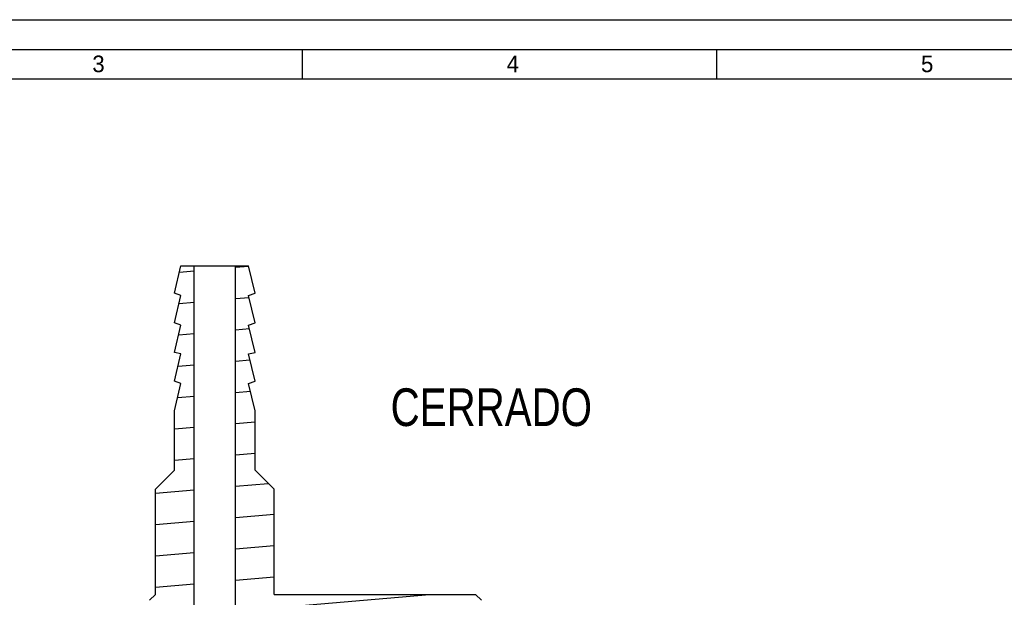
# Model space of a CAD drawing. Header units: inches. Extents: x 0 to 23.4, y 0 to 16.5.
# Tile 24 of 38: x 7.4 to 13.9, y 12.7 to 16.5. Entities that reach past the tile are written whole.
import ezdxf

# ---------------------------------------------------------------- set-up
doc = ezdxf.new("R2010")
doc.units = ezdxf.units.IN
doc.header["$LTSCALE"] = 1.28622
doc.header["$MEASUREMENT"] = 0
doc.layers.get('0').update_dxf_attribs({"linetype": 'CONTINUOUS'})
doc.layers.add('035__NOTES', color=7, linetype='CONTINUOUS')
doc.styles.get("Standard").update_dxf_attribs({"font": 'txt', "width": 0.8})
doc.styles.add('TEXTSTYLE_2', font='txt')

msp = doc.modelspace()

# ---------------------------------------------------------------- hatches: boundary and pattern name
at = {"linetype": 'CONTINUOUS'}
h = msp.add_hatch(dxfattribs=at)
h.set_pattern_fill('default__20', scale=0.206886, angle=5, style=0, pattern_type=0)
h.set_pattern_definition([(5, (0, 0), (-0.0180313, 0.2060987), [])])
edge = h.paths.add_edge_path()
edge.add_line((8.3042, 11.1374), (8.6034, 11.1374))
edge.add_line((8.6034, 11.1374), (8.6034, 10.9011))
edge.add_line((8.4223, 10.9011), (8.6034, 10.9011))
edge.add_line((8.4223, 10.9011), (8.4223, 10.3303))
edge.add_line((8.4223, 10.3303), (8.5011, 10.2515))
edge.add_line((8.5011, 10.2515), (9.1074, 10.2515))
edge.add_line((9.1074, 10.2515), (9.131, 10.2279))
edge.add_line((9.131, 10.2279), (9.131, 10.0665))
edge.add_line((9.131, 10.0665), (10.3909, 10.0665))
edge.add_line((10.3909, 10.0665), (10.4302, 10.0271))
edge.add_line((10.4302, 10.0271), (10.4302, 9.8303))
edge.add_line((10.4302, 9.8303), (10.3909, 9.7909))
edge.add_line((8.2649, 9.7909), (10.3909, 9.7909))
edge.add_line((8.2255, 9.8303), (8.2649, 9.7909))
edge.add_line((8.2255, 10.2122), (8.2255, 9.8303))
edge.add_line((8.1625, 10.2122), (8.2255, 10.2122))
edge.add_line((8.1625, 10.2122), (8.1625, 10.3106))
edge.add_line((8.1625, 10.3106), (7.4538, 10.3106))
edge.add_line((7.4538, 10.4877), (7.4538, 10.3106))
edge.add_line((7.4932, 10.5271), (7.4538, 10.4877))
edge.add_line((7.4932, 10.5271), (8.2255, 10.5271))
edge.add_line((8.2255, 10.972), (8.2255, 10.5271))
edge.add_line((8.2255, 10.972), (8.3042, 10.972))
edge.add_line((8.3042, 11.1374), (8.3042, 10.972))
edge = h.paths.add_edge_path()
edge.add_line((8.3042, 11.3736), (8.6034, 11.3736))
edge.add_line((8.3042, 11.5389), (8.3042, 11.3736))
edge.add_line((8.2255, 11.5389), (8.3042, 11.5389))
edge.add_line((8.2255, 11.9838), (8.2255, 11.5389))
edge.add_line((7.4932, 11.9838), (8.2255, 11.9838))
edge.add_line((7.4932, 11.9838), (7.4538, 12.0232))
edge.add_line((7.4538, 12.2003), (7.4538, 12.0232))
edge.add_line((8.1625, 12.2003), (7.4538, 12.2003))
edge.add_line((8.1625, 12.2003), (8.1625, 12.2988))
edge.add_line((8.1625, 12.2988), (8.2255, 12.2988))
edge.add_line((8.2255, 12.6807), (8.2255, 12.2988))
edge.add_line((8.2255, 12.6807), (8.2649, 12.72))
edge.add_line((8.2649, 12.72), (8.2649, 13.4183))
edge.add_line((8.2649, 13.4183), (8.3909, 13.5443))
edge.add_line((8.3909, 13.5443), (8.3909, 13.938))
edge.add_line((8.3909, 13.938), (8.4342, 14.1191))
edge.add_line((8.4342, 14.1191), (8.3909, 14.1349))
edge.add_line((8.3909, 14.1349), (8.4342, 14.316))
edge.add_line((8.4342, 14.316), (8.3909, 14.3263))
edge.add_line((8.3909, 14.3263), (8.4342, 14.5074))
edge.add_line((8.4342, 14.5074), (8.3909, 14.5232))
edge.add_line((8.3909, 14.5232), (8.4342, 14.7043))
edge.add_line((8.4342, 14.7043), (8.3909, 14.72))
edge.add_line((8.3909, 14.72), (8.4342, 14.9011))
edge.add_line((8.4342, 14.9011), (8.5208, 14.9011))
edge.add_line((8.5208, 12.2594), (8.5208, 14.9011))
edge.add_line((8.5208, 12.2594), (8.5011, 12.2594))
edge.add_line((8.4223, 12.1807), (8.5011, 12.2594))
edge.add_line((8.4223, 12.1807), (8.4223, 11.6098))
edge.add_line((8.4223, 11.6098), (8.6034, 11.6098))
edge.add_line((8.6034, 11.6098), (8.6034, 11.3736))
edge = h.paths.add_edge_path()
edge.add_line((9.0523, 12.72), (10.3909, 12.72))
edge.add_line((10.4302, 12.6807), (10.3909, 12.72))
edge.add_line((10.4302, 12.6807), (10.4302, 12.4838))
edge.add_line((10.3909, 12.4444), (10.4302, 12.4838))
edge.add_line((9.131, 12.4444), (10.3909, 12.4444))
edge.add_line((9.131, 12.4444), (9.131, 12.283))
edge.add_line((9.1074, 12.2594), (9.131, 12.283))
edge.add_line((9.1074, 12.2594), (8.7964, 12.2594))
edge.add_line((8.7964, 12.2594), (8.7964, 14.9011))
edge.add_line((8.7964, 14.9011), (8.883, 14.9011))
edge.add_line((8.9263, 14.72), (8.883, 14.9011))
edge.add_line((8.883, 14.7043), (8.9263, 14.72))
edge.add_line((8.9263, 14.5232), (8.883, 14.7043))
edge.add_line((8.883, 14.5074), (8.9263, 14.5232))
edge.add_line((8.9263, 14.3263), (8.883, 14.5074))
edge.add_line((8.883, 14.316), (8.9263, 14.3263))
edge.add_line((8.9263, 14.1349), (8.883, 14.316))
edge.add_line((8.883, 14.1191), (8.9263, 14.1349))
edge.add_line((8.9263, 13.938), (8.883, 14.1191))
edge.add_line((8.9263, 13.5443), (8.9263, 13.938))
edge.add_line((9.0523, 13.4183), (8.9263, 13.5443))
edge.add_line((9.0523, 12.72), (9.0523, 13.4183))

# ---------------------------------------------------------------- linework, layer by layer
at = {"color": 7, "linetype": 'CONTINUOUS'}
for p, q in [((0, 16.5354), (23.3858, 16.5354)), ((0.7874, 16.3386), (23.189, 16.3386)), ((9.2378, 16.3386), (9.2378, 16.1417)), ((11.989, 16.3386), (11.989, 16.1417)), ((0.9843, 16.1417), (22.9921, 16.1417)), ((8.3909, 14.72), (8.4342, 14.9011)), ((8.4342, 14.9011), (8.883, 14.9011)), ((8.5208, 12.2594), (8.5208, 14.9011)), ((8.7964, 12.2594), (8.7964, 14.9011)), ((8.9263, 14.72), (8.883, 14.9011)), ((8.4342, 14.7043), (8.3909, 14.72)), ((8.883, 14.7043), (8.9263, 14.72)), ((8.3909, 14.5232), (8.4342, 14.7043)), ((8.9263, 14.5232), (8.883, 14.7043)), ((8.4342, 14.5074), (8.3909, 14.5232)), ((8.883, 14.5074), (8.9263, 14.5232)), ((8.3909, 14.3263), (8.4342, 14.5074)), ((8.9263, 14.3263), (8.883, 14.5074)), ((8.4342, 14.316), (8.3909, 14.3263)), ((8.883, 14.316), (8.9263, 14.3263)), ((8.3909, 14.1349), (8.4342, 14.316)), ((8.9263, 14.1349), (8.883, 14.316)), ((8.4342, 14.1191), (8.3909, 14.1349)), ((8.883, 14.1191), (8.9263, 14.1349)), ((8.3909, 13.938), (8.4342, 14.1191)), ((8.9263, 13.938), (8.883, 14.1191)), ((8.3909, 13.5443), (8.3909, 13.938)), ((8.9263, 13.5443), (8.9263, 13.938)), ((8.2649, 13.4183), (8.3909, 13.5443)), ((9.0523, 13.4183), (8.9263, 13.5443)), ((8.2649, 12.72), (8.2649, 13.4183)), ((9.0523, 12.72), (9.0523, 13.4183)), ((8.2255, 12.6807), (8.2649, 12.72)), ((9.0523, 12.72), (10.3909, 12.72)), ((10.4302, 12.6807), (10.3909, 12.72))]:
    msp.add_line(p, q, dxfattribs=at)

# ---------------------------------------------------------------- texts
at = {"color": 7, "linetype": 'CONTINUOUS', "char_height": 0.1102, "width": 0.110236, "attachment_point": 1, "line_spacing_factor": 0.9, "style": 'TEXTSTYLE_2'}
for s, insert in [('3', (7.8455, 16.2972)), ('4', (10.5967, 16.2972)), ('5', (13.3479, 16.2972))]:
    msp.add_mtext(s, dxfattribs=dict(at, insert=insert))
at = {"layer": '035__NOTES', "color": 7, "linetype": 'CONTINUOUS', "insert": (9.8262, 14.0876), "char_height": 0.25, "width": 1.4, "attachment_point": 1, "line_spacing_factor": 0.9}
msp.add_mtext('CERRADO', dxfattribs=at)

doc.saveas('drawing.dxf')
